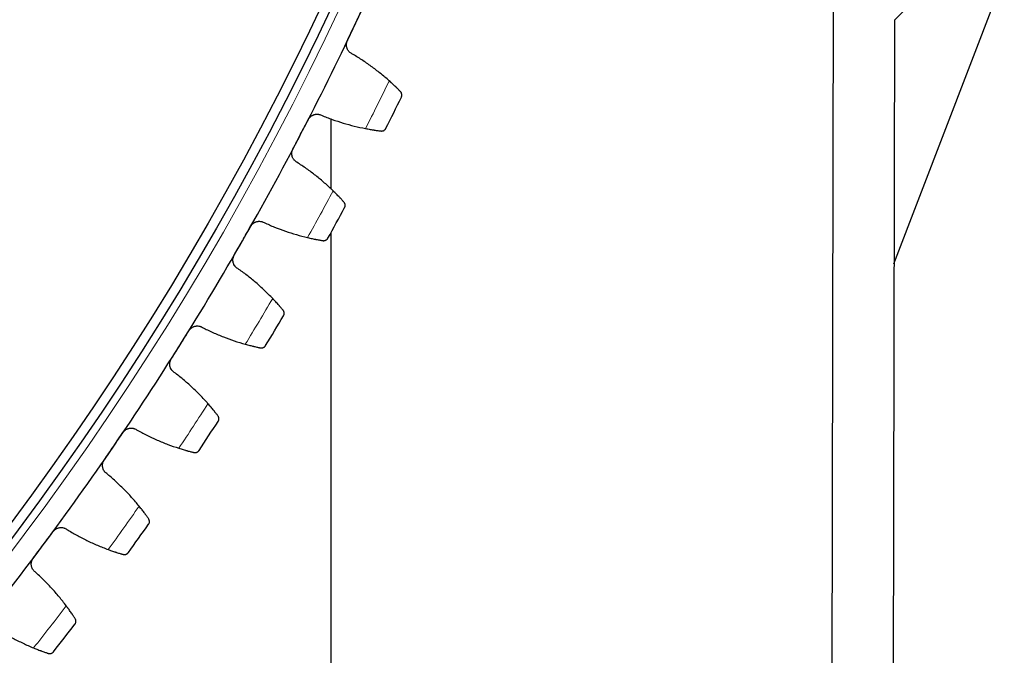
# Model space of a CAD drawing. Header units: inches. Extents: x 0 to 17820, y -10 to 12600.
# Tile 230 of 256: x 8831 to 9033, y 3421 to 3551. Entities that reach past the tile are written whole.
import ezdxf

# ---------------------------------------------------------------- set-up
doc = ezdxf.new("R2010")
doc.units = ezdxf.units.IN
doc.layers.add('1', color=7, linetype='Continuous', true_color=0xffffff)
doc.layers.add('254', color=7, linetype='Continuous', true_color=0xffffff)
doc.styles.add('latin_extended', font='simplex.shx')
doc.dimstyles.get("Standard").update_dxf_attribs({"dimtxt": 0.18, "dimasz": 0.18, "dimexe": 0.18, "dimexo": 0.0625, "dimgap": 0.09, "dimtad": 0, "dimtih": 1, "dimtoh": 1, "dimdec": 4, "dimzin": 0, "dimdsep": 46, "dimtxsty": 'Standard', "dimcen": 0.09, "dimadec": 0, "dimazin": 0, "dimtfac": 1, "dimtdec": 4, "dimtofl": 0, "dimtmove": 0, "dimatfit": 3, "dimfxl": 1, "dimtolj": 1, "dimtzin": 0, "dimarcsym": 0})

# ---------------------------------------------------------------- blocks, each defined once
blk = doc.blocks.new('_U14')
at = {"layer": '254', "color": 3, "linetype": 'Continuous', "lineweight": 13, "transparency": 16777216}
for p, q in [((8368.34, 3814.73), (9623.23, 3814.73)), ((9593.23, 3709.73), (9593.23, 3255.73)), ((9068.34, 3150.73), (9623.23, 3150.73)), ((9593.23, 3150.73), (9593.23, 1695.73))]:
    blk.add_line(p, q, dxfattribs=at)
at = {"layer": '254', "color": 3, "transparency": 16777216}
for points in [[(9610.73, 3709.73), (9575.73, 3709.73), (9593.23, 3814.73)], [(9575.73, 3255.73), (9610.73, 3255.73), (9593.23, 3150.73)]]:
    blk.add_solid(points, dxfattribs=at)
at = {"layer": 'Defpoints', "color": 0, "transparency": 16777216}
for p in [(8338.34, 3814.73), (9038.34, 3150.73), (9593.23, 3150.73)]:
    blk.add_point(p, dxfattribs=at)
at = {"layer": '254', "color": 2, "lineweight": 13, "transparency": 16777216, "insert": (9435.73, 1748.23), "char_height": 105, "attachment_point": 1, "rotation": 90, "style": 'latin_extended'}
blk.add_mtext('\\A1;\\C31;{\\H1.00x;\\Fsimplex.shx;Installed ~\\Fsimplex.shx;}\\C2; 664 ', dxfattribs=at)

msp = doc.modelspace()

# ---------------------------------------------------------------- linework, layer by layer
at = {"layer": '1', "color": 2, "linetype": 'Continuous', "lineweight": 25}
for p, q in [((9010.805, 3551.2), (9033.338, 3573.733)), ((9010.704, 3501.301), (9033.337, 3560.262)), ((8997.861, 3319.733), (8998.337, 3555.703)), ((9010.805, 3551.2), (9010.337, 3319.733)), ((8895.337, 3516.574), (8895.337, 3531.032)), ((8895.337, 3324.733), (8895.337, 3507.734))]:
    msp.add_line(p, q, dxfattribs=at)
at = {"layer": '1', "color": 110, "linetype": 'Continuous', "lineweight": 13}
msp.add_circle((8338.337, 3814.733), 616.6, dxfattribs=at)
at = {"layer": '1', "color": 2, "linetype": 'Continuous', "lineweight": 25}
for radius in [615, 613]:
    msp.add_circle((8338.337, 3814.733), radius, dxfattribs=at)
for radius, start, end in [(621, 334.77707, 337.070064), (621, 332.484076, 334.77707), (636, 333.309648, 333.951499), (621, 330.191083, 332.484076), (636, 331.016654, 331.658505), (621, 327.898089, 330.191083), (636, 328.723661, 329.365511), (621, 325.605096, 327.898089), (636, 326.430667, 327.072518), (621, 323.312102, 325.605096), (636, 324.137673, 324.779524), (621, 321.019108, 323.312102), (636, 321.84468, 322.48653)]:
    msp.add_arc((8338.337, 3814.733), radius, start, end, dxfattribs=at)
at = {"layer": '1', "color": 110, "linetype": 'Continuous', "lineweight": 13}
for start, end in [(333.136213, 334.124934), (330.843219, 331.83194), (328.550225, 329.538947), (326.257232, 327.245953), (323.964238, 324.952959), (321.671244, 322.659966)]:
    msp.add_arc((8338.337, 3814.733), 632.294, start, end, dxfattribs=at)
at = {"layer": '1', "color": 2, "linetype": 'Continuous', "lineweight": 25}
for points in [[(8900.129, 3550.099), (8900.617, 3551.135), (8901.106, 3552.172), (8901.594, 3553.208)], [(8898.665, 3546.99), (8899.153, 3548.026), (8899.641, 3549.062), (8900.129, 3550.099)], [(8907.243, 3538.793), (8906.653, 3539.32), (8905.449, 3540.342), (8903.574, 3541.776), (8901.63, 3543.113), (8900.289, 3543.939), (8899.606, 3544.336)], [(8889.091, 3527.834), (8889.621, 3528.85), (8890.15, 3529.866), (8890.679, 3530.882)], [(8893.361, 3531.739), (8894.09, 3531.436), (8895.56, 3530.868), (8897.801, 3530.131), (8900.078, 3529.507), (8901.619, 3529.168), (8902.396, 3529.017)], [(8887.504, 3524.786), (8888.033, 3525.802), (8888.562, 3526.818), (8889.091, 3527.834)], [(8895.747, 3516.252), (8895.178, 3516.803), (8894.017, 3517.872), (8892.201, 3519.38), (8890.312, 3520.793), (8889.004, 3521.672), (8888.338, 3522.096)], [(8877.172, 3506.028), (8877.741, 3507.022), (8878.311, 3508.016), (8878.88, 3509.01)], [(8881.595, 3509.76), (8882.311, 3509.428), (8883.757, 3508.801), (8885.966, 3507.975), (8888.216, 3507.26), (8889.743, 3506.86), (8890.513, 3506.678)], [(8875.463, 3503.046), (8876.033, 3504.04), (8876.602, 3505.034), (8877.172, 3506.028)], [(8883.358, 3494.19), (8882.812, 3494.762), (8881.694, 3495.877), (8879.94, 3497.456), (8878.11, 3498.944), (8876.838, 3499.875), (8876.189, 3500.325)], [(8868.958, 3488.268), (8869.66, 3487.908), (8871.08, 3487.224), (8873.255, 3486.31), (8875.474, 3485.506), (8876.984, 3485.045), (8877.746, 3484.833)], [(8864.389, 3484.717), (8864.998, 3485.687), (8865.607, 3486.657), (8866.216, 3487.628)], [(8862.563, 3481.805), (8863.172, 3482.776), (8863.78, 3483.746), (8864.389, 3484.717)], [(8870.097, 3472.64), (8869.575, 3473.234), (8868.502, 3474.393), (8866.813, 3476.041), (8865.043, 3477.601), (8863.81, 3478.582), (8863.179, 3479.058)], [(8850.764, 3463.934), (8851.411, 3464.879), (8852.058, 3465.824), (8852.705, 3466.77)], [(8855.471, 3467.3), (8856.159, 3466.912), (8857.55, 3466.172), (8859.686, 3465.171), (8861.872, 3464.279), (8863.362, 3463.758), (8864.115, 3463.515)], [(8848.823, 3461.098), (8849.47, 3462.043), (8850.117, 3462.988), (8850.764, 3463.934)], [(8855.984, 3451.639), (8855.486, 3452.253), (8854.461, 3453.453), (8852.839, 3455.168), (8851.133, 3456.798), (8849.94, 3457.827), (8849.329, 3458.328)], [(8836.318, 3443.713), (8837.003, 3444.631), (8837.687, 3445.55), (8838.372, 3446.469)], [(8841.156, 3446.888), (8841.828, 3446.472), (8843.188, 3445.677), (8845.283, 3444.592), (8847.431, 3443.613), (8848.899, 3443.033), (8849.642, 3442.76)], [(8834.265, 3440.957), (8834.95, 3441.875), (8835.634, 3442.794), (8836.318, 3443.713)], [(8841.043, 3431.218), (8840.569, 3431.852), (8839.593, 3433.093), (8838.041, 3434.871), (8836.401, 3436.568), (8835.25, 3437.644), (8834.66, 3438.168)], [(8826.037, 3427.065), (8826.691, 3426.623), (8828.018, 3425.774), (8830.068, 3424.606), (8832.175, 3423.542), (8833.619, 3422.903), (8834.35, 3422.601)]]:
    msp.add_open_spline(points, degree=3, dxfattribs=at)
for points, knots in [([(8899.606, 3544.336), (8899.49, 3544.392), (8899.38, 3544.458), (8899.227, 3544.572), (8899.178, 3544.613), (8899.107, 3544.678), (8899.083, 3544.7), (8899.037, 3544.745), (8899.015, 3544.769), (8898.907, 3544.888), (8898.83, 3544.991), (8898.73, 3545.156), (8898.699, 3545.213), (8898.657, 3545.301), (8898.643, 3545.331), (8898.618, 3545.391), (8898.606, 3545.422), (8898.55, 3545.574), (8898.518, 3545.7), (8898.493, 3545.861), (8898.489, 3545.894), (8898.482, 3545.959), (8898.479, 3545.993), (8898.473, 3546.092), (8898.473, 3546.157), (8898.481, 3546.354), (8898.5, 3546.484), (8898.539, 3546.646), (8898.548, 3546.678), (8898.567, 3546.742), (8898.577, 3546.773), (8898.611, 3546.868), (8898.636, 3546.929), (8898.665, 3546.99)], [0, 0, 0, 0, 0.125, 0.125, 0.1875, 0.1875, 0.21875, 0.21875, 0.25, 0.25, 0.375, 0.375, 0.4375, 0.4375, 0.46875, 0.46875, 0.5, 0.5, 0.625, 0.625, 0.65625, 0.65625, 0.6875, 0.6875, 0.75, 0.75, 0.875, 0.875, 0.90625, 0.90625, 0.9375, 0.9375, 1, 1, 1, 1]), ([(8909.552, 3536.582), (8909.49, 3536.646), (8909.423, 3536.714), (8909.28, 3536.859), (8909.127, 3537.012), (8908.956, 3537.182), (8908.843, 3537.293), (8908.82, 3537.316), (8908.774, 3537.361), (8908.75, 3537.384), (8908.679, 3537.454), (8908.63, 3537.501), (8908.483, 3537.644), (8908.381, 3537.741), (8908.171, 3537.941), (8908.063, 3538.043), (8907.895, 3538.199), (8907.838, 3538.252), (8907.752, 3538.331), (8907.723, 3538.358), (8907.664, 3538.412), (8907.635, 3538.439), (8907.487, 3538.574), (8907.366, 3538.683), (8907.243, 3538.793)], [0, 0, 0, 0, 0.125, 0.125, 0.25, 0.375, 0.375, 0.40625, 0.40625, 0.4375, 0.4375, 0.5, 0.5, 0.625, 0.625, 0.75, 0.75, 0.8125, 0.8125, 0.84375, 0.84375, 0.875, 0.875, 1, 1, 1, 1]), ([(8909.734, 3535.445), (8909.735, 3535.446), (8909.735, 3535.447), (8909.737, 3535.45), (8909.737, 3535.451), (8909.739, 3535.455), (8909.743, 3535.463), (8909.752, 3535.482), (8909.768, 3535.521), (8909.78, 3535.554), (8909.802, 3535.622), (8909.813, 3535.668), (8909.837, 3535.808), (8909.84, 3535.905), (8909.823, 3536.053), (8909.813, 3536.103), (8909.792, 3536.177), (8909.784, 3536.202), (8909.766, 3536.252), (8909.756, 3536.277), (8909.722, 3536.35), (8909.695, 3536.399), (8909.631, 3536.493), (8909.594, 3536.538), (8909.552, 3536.582)], [0, 0, 0, 0, 0.0039063, 0.0039063, 0.0078125, 0.0078125, 0.015625, 0.03125, 0.0625, 0.125, 0.125, 0.25, 0.25, 0.5, 0.5, 0.625, 0.625, 0.6875, 0.6875, 0.75, 0.75, 0.875, 0.875, 1, 1, 1, 1]), ([(8890.679, 3530.882), (8890.71, 3530.941), (8890.777, 3531.055), (8890.893, 3531.215), (8890.981, 3531.314), (8891.051, 3531.384), (8891.075, 3531.408), (8891.124, 3531.452), (8891.149, 3531.474), (8891.275, 3531.58), (8891.383, 3531.653), (8891.527, 3531.731), (8891.557, 3531.746), (8891.601, 3531.767), (8891.616, 3531.774), (8891.646, 3531.788), (8891.721, 3531.821), (8891.859, 3531.871), (8891.984, 3531.903), (8892.111, 3531.929), (8892.175, 3531.939), (8892.369, 3531.96), (8892.498, 3531.961), (8892.689, 3531.945), (8892.752, 3531.936), (8892.847, 3531.919), (8892.879, 3531.912), (8892.942, 3531.897), (8892.973, 3531.889), (8893.127, 3531.845), (8893.247, 3531.798), (8893.361, 3531.739)], [0, 0, 0, 0, 0.0625, 0.125, 0.1875, 0.1875, 0.21875, 0.21875, 0.25, 0.25, 0.375, 0.375, 0.40625, 0.40625, 0.421875, 0.421875, 0.4375, 0.5, 0.5625, 0.5625, 0.625, 0.625, 0.75, 0.75, 0.8125, 0.8125, 0.84375, 0.84375, 0.875, 0.875, 1, 1, 1, 1]), ([(8902.396, 3529.017), (8902.559, 3528.986), (8902.718, 3528.956), (8903.03, 3528.899), (8903.337, 3528.845), (8903.631, 3528.795), (8903.847, 3528.76), (8903.918, 3528.749), (8904.024, 3528.732), (8904.059, 3528.727), (8904.128, 3528.716), (8904.162, 3528.711), (8904.332, 3528.685), (8904.592, 3528.646), (8904.83, 3528.613), (8905.058, 3528.582), (8905.166, 3528.567), (8905.294, 3528.551), (8905.319, 3528.548), (8905.368, 3528.541), (8905.441, 3528.532), (8905.51, 3528.524), (8905.554, 3528.518)], [0, 0, 0, 0, 0.125, 0.125, 0.25, 0.375, 0.375, 0.4375, 0.4375, 0.46875, 0.46875, 0.5, 0.5, 0.625, 0.75, 0.75, 0.875, 0.875, 0.90625, 0.90625, 0.9375, 1, 1, 1, 1]), ([(8905.554, 3528.518), (8905.614, 3528.511), (8905.673, 3528.509), (8905.786, 3528.515), (8905.84, 3528.523), (8905.944, 3528.546), (8905.994, 3528.561), (8906.09, 3528.599), (8906.136, 3528.621), (8906.223, 3528.672), (8906.263, 3528.7), (8906.339, 3528.761), (8906.375, 3528.793), (8906.44, 3528.863), (8906.47, 3528.9), (8906.511, 3528.959), (8906.53, 3528.989), (8906.55, 3529.025), (8906.56, 3529.043), (8906.564, 3529.051), (8906.567, 3529.056), (8906.568, 3529.059), (8906.57, 3529.061)], [0, 0, 0, 0, 0.125, 0.125, 0.25, 0.25, 0.375, 0.375, 0.5, 0.5, 0.625, 0.625, 0.75, 0.75, 0.875, 0.875, 0.9375, 0.96875, 0.984375, 0.9921875, 0.9921875, 1, 1, 1, 1]), ([(8888.338, 3522.096), (8888.224, 3522.157), (8888.118, 3522.227), (8887.969, 3522.348), (8887.921, 3522.39), (8887.853, 3522.458), (8887.83, 3522.481), (8887.786, 3522.528), (8887.765, 3522.553), (8887.661, 3522.676), (8887.589, 3522.782), (8887.496, 3522.951), (8887.467, 3523.009), (8887.428, 3523.099), (8887.416, 3523.129), (8887.393, 3523.19), (8887.383, 3523.221), (8887.333, 3523.376), (8887.306, 3523.503), (8887.287, 3523.665), (8887.284, 3523.698), (8887.28, 3523.764), (8887.278, 3523.797), (8887.277, 3523.896), (8887.279, 3523.962), (8887.295, 3524.158), (8887.319, 3524.287), (8887.365, 3524.447), (8887.375, 3524.479), (8887.396, 3524.542), (8887.408, 3524.573), (8887.445, 3524.666), (8887.473, 3524.726), (8887.504, 3524.786)], [0, 0, 0, 0, 0.125, 0.125, 0.1875, 0.1875, 0.21875, 0.21875, 0.25, 0.25, 0.375, 0.375, 0.4375, 0.4375, 0.46875, 0.46875, 0.5, 0.5, 0.625, 0.625, 0.65625, 0.65625, 0.6875, 0.6875, 0.75, 0.75, 0.875, 0.875, 0.90625, 0.90625, 0.9375, 0.9375, 1, 1, 1, 1]), ([(8897.966, 3513.951), (8897.906, 3514.017), (8897.842, 3514.088), (8897.705, 3514.238), (8897.559, 3514.398), (8897.394, 3514.574), (8897.286, 3514.69), (8897.264, 3514.713), (8897.219, 3514.761), (8897.197, 3514.784), (8897.128, 3514.857), (8897.082, 3514.906), (8896.94, 3515.054), (8896.842, 3515.156), (8896.64, 3515.364), (8896.536, 3515.47), (8896.375, 3515.633), (8896.32, 3515.687), (8896.237, 3515.77), (8896.209, 3515.798), (8896.153, 3515.854), (8896.124, 3515.882), (8895.982, 3516.023), (8895.866, 3516.137), (8895.747, 3516.252)], [0, 0, 0, 0, 0.125, 0.125, 0.25, 0.375, 0.375, 0.40625, 0.40625, 0.4375, 0.4375, 0.5, 0.5, 0.625, 0.625, 0.75, 0.75, 0.8125, 0.8125, 0.84375, 0.84375, 0.875, 0.875, 1, 1, 1, 1]), ([(8898.102, 3512.807), (8898.103, 3512.808), (8898.104, 3512.81), (8898.105, 3512.812), (8898.106, 3512.814), (8898.108, 3512.817), (8898.112, 3512.825), (8898.122, 3512.844), (8898.139, 3512.881), (8898.153, 3512.914), (8898.177, 3512.981), (8898.19, 3513.027), (8898.22, 3513.166), (8898.227, 3513.263), (8898.215, 3513.411), (8898.207, 3513.461), (8898.19, 3513.537), (8898.183, 3513.562), (8898.167, 3513.612), (8898.157, 3513.637), (8898.126, 3513.712), (8898.101, 3513.762), (8898.041, 3513.858), (8898.006, 3513.905), (8897.966, 3513.951)], [0, 0, 0, 0, 0.0039063, 0.0039063, 0.0078125, 0.0078125, 0.015625, 0.03125, 0.0625, 0.125, 0.125, 0.25, 0.25, 0.5, 0.5, 0.625, 0.625, 0.6875, 0.6875, 0.75, 0.75, 0.875, 0.875, 1, 1, 1, 1]), ([(8878.88, 3509.01), (8878.913, 3509.068), (8878.985, 3509.18), (8879.108, 3509.334), (8879.199, 3509.429), (8879.272, 3509.497), (8879.297, 3509.52), (8879.347, 3509.563), (8879.373, 3509.583), (8879.504, 3509.683), (8879.615, 3509.752), (8879.762, 3509.825), (8879.791, 3509.838), (8879.837, 3509.858), (8879.852, 3509.864), (8879.883, 3509.877), (8879.959, 3509.906), (8880.098, 3509.951), (8880.225, 3509.978), (8880.352, 3509.999), (8880.417, 3510.007), (8880.612, 3510.02), (8880.74, 3510.016), (8880.931, 3509.992), (8880.994, 3509.981), (8881.088, 3509.959), (8881.119, 3509.952), (8881.181, 3509.934), (8881.212, 3509.925), (8881.365, 3509.875), (8881.482, 3509.823), (8881.595, 3509.76)], [0, 0, 0, 0, 0.0625, 0.125, 0.1875, 0.1875, 0.21875, 0.21875, 0.25, 0.25, 0.375, 0.375, 0.40625, 0.40625, 0.421875, 0.421875, 0.4375, 0.5, 0.5625, 0.5625, 0.625, 0.625, 0.75, 0.75, 0.8125, 0.8125, 0.84375, 0.84375, 0.875, 0.875, 1, 1, 1, 1]), ([(8890.513, 3506.678), (8890.674, 3506.64), (8890.832, 3506.604), (8891.142, 3506.535), (8891.446, 3506.468), (8891.738, 3506.407), (8891.952, 3506.363), (8892.023, 3506.349), (8892.128, 3506.328), (8892.163, 3506.321), (8892.231, 3506.308), (8892.265, 3506.301), (8892.434, 3506.269), (8892.692, 3506.22), (8892.929, 3506.177), (8893.155, 3506.137), (8893.263, 3506.118), (8893.39, 3506.096), (8893.415, 3506.092), (8893.464, 3506.084), (8893.536, 3506.072), (8893.605, 3506.06), (8893.649, 3506.053)], [0, 0, 0, 0, 0.125, 0.125, 0.25, 0.375, 0.375, 0.4375, 0.4375, 0.46875, 0.46875, 0.5, 0.5, 0.625, 0.75, 0.75, 0.875, 0.875, 0.90625, 0.90625, 0.9375, 1, 1, 1, 1]), ([(8893.649, 3506.053), (8893.709, 3506.043), (8893.767, 3506.039), (8893.88, 3506.041), (8893.934, 3506.046), (8894.04, 3506.065), (8894.09, 3506.079), (8894.188, 3506.112), (8894.234, 3506.133), (8894.323, 3506.18), (8894.365, 3506.206), (8894.443, 3506.264), (8894.48, 3506.295), (8894.548, 3506.363), (8894.579, 3506.399), (8894.622, 3506.455), (8894.642, 3506.484), (8894.664, 3506.519), (8894.675, 3506.537), (8894.679, 3506.545), (8894.682, 3506.55), (8894.684, 3506.553), (8894.685, 3506.555)], [0, 0, 0, 0, 0.125, 0.125, 0.25, 0.25, 0.375, 0.375, 0.5, 0.5, 0.625, 0.625, 0.75, 0.75, 0.875, 0.875, 0.9375, 0.96875, 0.984375, 0.9921875, 0.9921875, 1, 1, 1, 1]), ([(8876.189, 3500.325), (8876.078, 3500.39), (8875.974, 3500.465), (8875.831, 3500.591), (8875.785, 3500.636), (8875.719, 3500.706), (8875.697, 3500.73), (8875.656, 3500.779), (8875.635, 3500.804), (8875.537, 3500.932), (8875.468, 3501.04), (8875.382, 3501.213), (8875.356, 3501.272), (8875.321, 3501.363), (8875.309, 3501.394), (8875.289, 3501.456), (8875.28, 3501.487), (8875.236, 3501.644), (8875.214, 3501.772), (8875.202, 3501.935), (8875.2, 3501.968), (8875.198, 3502.034), (8875.198, 3502.067), (8875.201, 3502.166), (8875.206, 3502.231), (8875.23, 3502.427), (8875.258, 3502.555), (8875.311, 3502.713), (8875.322, 3502.744), (8875.346, 3502.807), (8875.359, 3502.837), (8875.4, 3502.928), (8875.43, 3502.988), (8875.463, 3503.046)], [0, 0, 0, 0, 0.125, 0.125, 0.1875, 0.1875, 0.21875, 0.21875, 0.25, 0.25, 0.375, 0.375, 0.4375, 0.4375, 0.46875, 0.46875, 0.5, 0.5, 0.625, 0.625, 0.65625, 0.65625, 0.6875, 0.6875, 0.75, 0.75, 0.875, 0.875, 0.90625, 0.90625, 0.9375, 0.9375, 1, 1, 1, 1]), ([(8885.483, 3491.801), (8885.427, 3491.869), (8885.365, 3491.943), (8885.234, 3492.099), (8885.095, 3492.264), (8884.938, 3492.447), (8884.834, 3492.567), (8884.813, 3492.591), (8884.77, 3492.64), (8884.749, 3492.665), (8884.683, 3492.74), (8884.639, 3492.791), (8884.503, 3492.945), (8884.409, 3493.05), (8884.216, 3493.266), (8884.116, 3493.376), (8883.961, 3493.545), (8883.909, 3493.602), (8883.829, 3493.689), (8883.802, 3493.717), (8883.748, 3493.776), (8883.721, 3493.805), (8883.584, 3493.951), (8883.472, 3494.07), (8883.358, 3494.19)], [0, 0, 0, 0, 0.125, 0.125, 0.25, 0.375, 0.375, 0.40625, 0.40625, 0.4375, 0.4375, 0.5, 0.5, 0.625, 0.625, 0.75, 0.75, 0.8125, 0.8125, 0.84375, 0.84375, 0.875, 0.875, 1, 1, 1, 1]), ([(8885.574, 3490.653), (8885.575, 3490.654), (8885.576, 3490.655), (8885.577, 3490.658), (8885.578, 3490.659), (8885.58, 3490.663), (8885.585, 3490.671), (8885.595, 3490.689), (8885.614, 3490.726), (8885.629, 3490.758), (8885.656, 3490.824), (8885.671, 3490.869), (8885.706, 3491.007), (8885.717, 3491.103), (8885.711, 3491.252), (8885.705, 3491.302), (8885.691, 3491.378), (8885.685, 3491.404), (8885.671, 3491.455), (8885.662, 3491.48), (8885.635, 3491.557), (8885.611, 3491.607), (8885.555, 3491.706), (8885.522, 3491.754), (8885.483, 3491.801)], [0, 0, 0, 0, 0.0039063, 0.0039063, 0.0078125, 0.0078125, 0.015625, 0.03125, 0.0625, 0.125, 0.125, 0.25, 0.25, 0.5, 0.5, 0.625, 0.625, 0.6875, 0.6875, 0.75, 0.75, 0.875, 0.875, 1, 1, 1, 1]), ([(8866.216, 3487.628), (8866.251, 3487.684), (8866.327, 3487.793), (8866.456, 3487.943), (8866.551, 3488.034), (8866.626, 3488.099), (8866.652, 3488.12), (8866.704, 3488.161), (8866.731, 3488.181), (8866.865, 3488.276), (8866.979, 3488.34), (8867.129, 3488.407), (8867.159, 3488.419), (8867.205, 3488.437), (8867.221, 3488.443), (8867.252, 3488.454), (8867.329, 3488.48), (8867.47, 3488.519), (8867.598, 3488.542), (8867.726, 3488.558), (8867.791, 3488.563), (8867.986, 3488.568), (8868.114, 3488.559), (8868.304, 3488.527), (8868.366, 3488.513), (8868.459, 3488.488), (8868.49, 3488.479), (8868.552, 3488.459), (8868.582, 3488.449), (8868.733, 3488.392), (8868.848, 3488.336), (8868.958, 3488.268)], [0, 0, 0, 0, 0.0625, 0.125, 0.1875, 0.1875, 0.21875, 0.21875, 0.25, 0.25, 0.375, 0.375, 0.40625, 0.40625, 0.421875, 0.421875, 0.4375, 0.5, 0.5625, 0.5625, 0.625, 0.625, 0.75, 0.75, 0.8125, 0.8125, 0.84375, 0.84375, 0.875, 0.875, 1, 1, 1, 1]), ([(8877.746, 3484.833), (8877.905, 3484.788), (8878.062, 3484.746), (8878.369, 3484.664), (8878.67, 3484.585), (8878.959, 3484.513), (8879.171, 3484.46), (8879.242, 3484.443), (8879.346, 3484.418), (8879.38, 3484.41), (8879.448, 3484.394), (8879.482, 3484.386), (8879.649, 3484.346), (8879.905, 3484.287), (8880.14, 3484.235), (8880.364, 3484.186), (8880.471, 3484.163), (8880.597, 3484.136), (8880.622, 3484.131), (8880.67, 3484.121), (8880.742, 3484.106), (8880.81, 3484.091), (8880.854, 3484.083)], [0, 0, 0, 0, 0.125, 0.125, 0.25, 0.375, 0.375, 0.4375, 0.4375, 0.46875, 0.46875, 0.5, 0.5, 0.625, 0.75, 0.75, 0.875, 0.875, 0.90625, 0.90625, 0.9375, 1, 1, 1, 1]), ([(8880.854, 3484.083), (8880.913, 3484.07), (8880.971, 3484.064), (8881.084, 3484.061), (8881.139, 3484.064), (8881.245, 3484.079), (8881.296, 3484.09), (8881.395, 3484.12), (8881.442, 3484.139), (8881.533, 3484.182), (8881.575, 3484.207), (8881.656, 3484.261), (8881.694, 3484.291), (8881.765, 3484.356), (8881.797, 3484.39), (8881.842, 3484.445), (8881.864, 3484.474), (8881.887, 3484.508), (8881.899, 3484.525), (8881.903, 3484.533), (8881.907, 3484.538), (8881.908, 3484.54), (8881.91, 3484.543)], [0, 0, 0, 0, 0.125, 0.125, 0.25, 0.25, 0.375, 0.375, 0.5, 0.5, 0.625, 0.625, 0.75, 0.75, 0.875, 0.875, 0.9375, 0.96875, 0.984375, 0.9921875, 0.9921875, 1, 1, 1, 1]), ([(8863.179, 3479.058), (8863.071, 3479.127), (8862.97, 3479.206), (8862.832, 3479.338), (8862.788, 3479.384), (8862.725, 3479.457), (8862.704, 3479.482), (8862.664, 3479.532), (8862.645, 3479.558), (8862.551, 3479.69), (8862.488, 3479.801), (8862.408, 3479.977), (8862.384, 3480.037), (8862.353, 3480.13), (8862.343, 3480.161), (8862.325, 3480.224), (8862.317, 3480.255), (8862.28, 3480.414), (8862.263, 3480.542), (8862.257, 3480.706), (8862.257, 3480.738), (8862.258, 3480.804), (8862.259, 3480.837), (8862.265, 3480.936), (8862.273, 3481.002), (8862.305, 3481.196), (8862.338, 3481.323), (8862.397, 3481.479), (8862.41, 3481.51), (8862.436, 3481.571), (8862.45, 3481.601), (8862.495, 3481.69), (8862.527, 3481.749), (8862.563, 3481.805)], [0, 0, 0, 0, 0.125, 0.125, 0.1875, 0.1875, 0.21875, 0.21875, 0.25, 0.25, 0.375, 0.375, 0.4375, 0.4375, 0.46875, 0.46875, 0.5, 0.5, 0.625, 0.625, 0.65625, 0.65625, 0.6875, 0.6875, 0.75, 0.75, 0.875, 0.875, 0.90625, 0.90625, 0.9375, 0.9375, 1, 1, 1, 1]), ([(8872.125, 3470.169), (8872.071, 3470.239), (8872.013, 3470.315), (8871.888, 3470.476), (8871.755, 3470.647), (8871.605, 3470.836), (8871.507, 3470.96), (8871.486, 3470.985), (8871.446, 3471.035), (8871.425, 3471.061), (8871.363, 3471.139), (8871.32, 3471.191), (8871.191, 3471.351), (8871.101, 3471.46), (8870.917, 3471.683), (8870.821, 3471.797), (8870.674, 3471.972), (8870.624, 3472.031), (8870.547, 3472.121), (8870.522, 3472.151), (8870.47, 3472.211), (8870.444, 3472.241), (8870.313, 3472.393), (8870.206, 3472.516), (8870.097, 3472.64)], [0, 0, 0, 0, 0.125, 0.125, 0.25, 0.375, 0.375, 0.40625, 0.40625, 0.4375, 0.4375, 0.5, 0.5, 0.625, 0.625, 0.75, 0.75, 0.8125, 0.8125, 0.84375, 0.84375, 0.875, 0.875, 1, 1, 1, 1]), ([(8872.17, 3469.018), (8872.171, 3469.019), (8872.171, 3469.02), (8872.173, 3469.023), (8872.174, 3469.024), (8872.176, 3469.028), (8872.181, 3469.035), (8872.192, 3469.053), (8872.212, 3469.089), (8872.229, 3469.121), (8872.258, 3469.185), (8872.275, 3469.229), (8872.316, 3469.366), (8872.331, 3469.462), (8872.331, 3469.611), (8872.327, 3469.661), (8872.315, 3469.738), (8872.31, 3469.763), (8872.298, 3469.815), (8872.291, 3469.841), (8872.266, 3469.918), (8872.245, 3469.969), (8872.193, 3470.07), (8872.162, 3470.12), (8872.125, 3470.169)], [0, 0, 0, 0, 0.0039062, 0.0039062, 0.0078125, 0.0078125, 0.015625, 0.03125, 0.0625, 0.125, 0.125, 0.25, 0.25, 0.5, 0.5, 0.625, 0.625, 0.6875, 0.6875, 0.75, 0.75, 0.875, 0.875, 1, 1, 1, 1]), ([(8852.705, 3466.77), (8852.743, 3466.825), (8852.824, 3466.93), (8852.958, 3467.075), (8853.057, 3467.162), (8853.135, 3467.224), (8853.161, 3467.244), (8853.215, 3467.283), (8853.243, 3467.302), (8853.381, 3467.391), (8853.497, 3467.451), (8853.649, 3467.511), (8853.68, 3467.522), (8853.727, 3467.538), (8853.743, 3467.544), (8853.774, 3467.553), (8853.853, 3467.577), (8853.995, 3467.61), (8854.123, 3467.627), (8854.252, 3467.638), (8854.317, 3467.64), (8854.512, 3467.638), (8854.64, 3467.624), (8854.828, 3467.584), (8854.89, 3467.568), (8854.982, 3467.54), (8855.013, 3467.529), (8855.073, 3467.507), (8855.103, 3467.495), (8855.251, 3467.433), (8855.364, 3467.372), (8855.471, 3467.3)], [0, 0, 0, 0, 0.0625, 0.125, 0.1875, 0.1875, 0.21875, 0.21875, 0.25, 0.25, 0.375, 0.375, 0.40625, 0.40625, 0.421875, 0.421875, 0.4375, 0.5, 0.5625, 0.5625, 0.625, 0.625, 0.75, 0.75, 0.8125, 0.8125, 0.84375, 0.84375, 0.875, 0.875, 1, 1, 1, 1]), ([(8864.115, 3463.515), (8864.272, 3463.465), (8864.427, 3463.416), (8864.73, 3463.322), (8865.028, 3463.231), (8865.314, 3463.147), (8865.524, 3463.086), (8865.594, 3463.067), (8865.697, 3463.037), (8865.731, 3463.028), (8865.798, 3463.009), (8865.831, 3462.999), (8865.996, 3462.953), (8866.25, 3462.884), (8866.483, 3462.822), (8866.705, 3462.764), (8866.811, 3462.737), (8866.936, 3462.705), (8866.96, 3462.699), (8867.009, 3462.687), (8867.08, 3462.669), (8867.147, 3462.652), (8867.19, 3462.641)], [0, 0, 0, 0, 0.125, 0.125, 0.25, 0.375, 0.375, 0.4375, 0.4375, 0.46875, 0.46875, 0.5, 0.5, 0.625, 0.75, 0.75, 0.875, 0.875, 0.90625, 0.90625, 0.9375, 1, 1, 1, 1]), ([(8867.19, 3462.641), (8867.249, 3462.627), (8867.307, 3462.618), (8867.42, 3462.611), (8867.474, 3462.612), (8867.581, 3462.622), (8867.633, 3462.631), (8867.732, 3462.657), (8867.78, 3462.674), (8867.872, 3462.714), (8867.916, 3462.737), (8867.999, 3462.788), (8868.038, 3462.816), (8868.111, 3462.878), (8868.145, 3462.911), (8868.193, 3462.964), (8868.215, 3462.992), (8868.24, 3463.025), (8868.252, 3463.042), (8868.257, 3463.049), (8868.26, 3463.054), (8868.262, 3463.057), (8868.264, 3463.059)], [0, 0, 0, 0, 0.125, 0.125, 0.25, 0.25, 0.375, 0.375, 0.5, 0.5, 0.625, 0.625, 0.75, 0.75, 0.875, 0.875, 0.9375, 0.96875, 0.984375, 0.9921875, 0.9921875, 1, 1, 1, 1]), ([(8849.329, 3458.328), (8849.223, 3458.401), (8849.126, 3458.484), (8848.993, 3458.622), (8848.951, 3458.669), (8848.89, 3458.745), (8848.871, 3458.77), (8848.833, 3458.823), (8848.815, 3458.85), (8848.727, 3458.985), (8848.667, 3459.098), (8848.595, 3459.277), (8848.574, 3459.338), (8848.546, 3459.432), (8848.537, 3459.464), (8848.522, 3459.527), (8848.515, 3459.559), (8848.484, 3459.719), (8848.472, 3459.848), (8848.473, 3460.011), (8848.474, 3460.044), (8848.478, 3460.11), (8848.48, 3460.143), (8848.491, 3460.242), (8848.501, 3460.307), (8848.54, 3460.499), (8848.579, 3460.625), (8848.644, 3460.778), (8848.658, 3460.809), (8848.687, 3460.869), (8848.702, 3460.898), (8848.75, 3460.986), (8848.785, 3461.043), (8848.823, 3461.098)], [0, 0, 0, 0, 0.125, 0.125, 0.1875, 0.1875, 0.21875, 0.21875, 0.25, 0.25, 0.375, 0.375, 0.4375, 0.4375, 0.46875, 0.46875, 0.5, 0.5, 0.625, 0.625, 0.65625, 0.65625, 0.6875, 0.6875, 0.75, 0.75, 0.875, 0.875, 0.90625, 0.90625, 0.9375, 0.9375, 1, 1, 1, 1]), ([(8857.912, 3449.088), (8857.861, 3449.16), (8857.805, 3449.239), (8857.687, 3449.404), (8857.561, 3449.58), (8857.419, 3449.775), (8857.325, 3449.903), (8857.306, 3449.929), (8857.268, 3449.981), (8857.248, 3450.008), (8857.189, 3450.088), (8857.149, 3450.142), (8857.026, 3450.306), (8856.941, 3450.419), (8856.765, 3450.649), (8856.674, 3450.767), (8856.534, 3450.948), (8856.486, 3451.009), (8856.413, 3451.102), (8856.389, 3451.132), (8856.34, 3451.195), (8856.315, 3451.226), (8856.19, 3451.383), (8856.089, 3451.51), (8855.984, 3451.639)], [0, 0, 0, 0, 0.125, 0.125, 0.25, 0.375, 0.375, 0.40625, 0.40625, 0.4375, 0.4375, 0.5, 0.5, 0.625, 0.625, 0.75, 0.75, 0.8125, 0.8125, 0.84375, 0.84375, 0.875, 0.875, 1, 1, 1, 1]), ([(8857.911, 3447.936), (8857.911, 3447.937), (8857.912, 3447.938), (8857.914, 3447.941), (8857.915, 3447.942), (8857.917, 3447.946), (8857.922, 3447.953), (8857.934, 3447.97), (8857.956, 3448.005), (8857.973, 3448.036), (8858.006, 3448.1), (8858.024, 3448.143), (8858.07, 3448.278), (8858.089, 3448.374), (8858.095, 3448.522), (8858.093, 3448.573), (8858.084, 3448.65), (8858.081, 3448.676), (8858.071, 3448.728), (8858.064, 3448.754), (8858.043, 3448.832), (8858.024, 3448.884), (8857.976, 3448.987), (8857.947, 3449.038), (8857.912, 3449.088)], [0, 0, 0, 0, 0.0039062, 0.0039062, 0.0078125, 0.0078125, 0.015625, 0.03125, 0.0625, 0.125, 0.125, 0.25, 0.25, 0.5, 0.5, 0.625, 0.625, 0.6875, 0.6875, 0.75, 0.75, 0.875, 0.875, 1, 1, 1, 1]), ([(8838.372, 3446.469), (8838.412, 3446.522), (8838.496, 3446.624), (8838.636, 3446.763), (8838.739, 3446.847), (8838.819, 3446.906), (8838.846, 3446.925), (8838.902, 3446.961), (8838.93, 3446.979), (8839.071, 3447.062), (8839.19, 3447.118), (8839.345, 3447.172), (8839.376, 3447.182), (8839.423, 3447.196), (8839.439, 3447.2), (8839.471, 3447.209), (8839.55, 3447.229), (8839.694, 3447.257), (8839.823, 3447.269), (8839.952, 3447.275), (8840.017, 3447.274), (8840.212, 3447.264), (8840.339, 3447.244), (8840.525, 3447.198), (8840.586, 3447.179), (8840.677, 3447.147), (8840.707, 3447.135), (8840.767, 3447.111), (8840.797, 3447.098), (8840.942, 3447.029), (8841.052, 3446.964), (8841.156, 3446.888)], [0, 0, 0, 0, 0.0625, 0.125, 0.1875, 0.1875, 0.21875, 0.21875, 0.25, 0.25, 0.375, 0.375, 0.40625, 0.40625, 0.421875, 0.421875, 0.4375, 0.5, 0.5625, 0.5625, 0.625, 0.625, 0.75, 0.75, 0.8125, 0.8125, 0.84375, 0.84375, 0.875, 0.875, 1, 1, 1, 1]), ([(8849.642, 3442.76), (8849.797, 3442.703), (8849.95, 3442.648), (8850.249, 3442.542), (8850.543, 3442.44), (8850.825, 3442.344), (8851.033, 3442.275), (8851.102, 3442.253), (8851.203, 3442.219), (8851.237, 3442.209), (8851.303, 3442.187), (8851.336, 3442.176), (8851.499, 3442.124), (8851.75, 3442.044), (8851.98, 3441.973), (8852.2, 3441.906), (8852.304, 3441.875), (8852.428, 3441.838), (8852.452, 3441.831), (8852.5, 3441.817), (8852.57, 3441.796), (8852.637, 3441.777), (8852.68, 3441.764)], [0, 0, 0, 0, 0.125, 0.125, 0.25, 0.375, 0.375, 0.4375, 0.4375, 0.46875, 0.46875, 0.5, 0.5, 0.625, 0.75, 0.75, 0.875, 0.875, 0.90625, 0.90625, 0.9375, 1, 1, 1, 1]), ([(8852.68, 3441.764), (8852.738, 3441.747), (8852.796, 3441.736), (8852.908, 3441.724), (8852.963, 3441.723), (8853.069, 3441.729), (8853.121, 3441.736), (8853.222, 3441.758), (8853.271, 3441.773), (8853.364, 3441.809), (8853.409, 3441.83), (8853.494, 3441.878), (8853.534, 3441.905), (8853.609, 3441.964), (8853.645, 3441.996), (8853.694, 3442.047), (8853.718, 3442.073), (8853.744, 3442.105), (8853.757, 3442.122), (8853.762, 3442.129), (8853.766, 3442.134), (8853.767, 3442.136), (8853.769, 3442.139)], [0, 0, 0, 0, 0.125, 0.125, 0.25, 0.25, 0.375, 0.375, 0.5, 0.5, 0.625, 0.625, 0.75, 0.75, 0.875, 0.875, 0.9375, 0.96875, 0.984375, 0.9921875, 0.9921875, 1, 1, 1, 1]), ([(8834.66, 3438.168), (8834.557, 3438.246), (8834.464, 3438.333), (8834.336, 3438.476), (8834.296, 3438.525), (8834.239, 3438.603), (8834.22, 3438.629), (8834.184, 3438.683), (8834.167, 3438.71), (8834.085, 3438.849), (8834.03, 3438.965), (8833.965, 3439.147), (8833.946, 3439.209), (8833.922, 3439.303), (8833.915, 3439.335), (8833.902, 3439.399), (8833.896, 3439.431), (8833.872, 3439.592), (8833.865, 3439.722), (8833.872, 3439.885), (8833.875, 3439.918), (8833.881, 3439.983), (8833.885, 3440.016), (8833.899, 3440.114), (8833.912, 3440.179), (8833.959, 3440.37), (8834.003, 3440.494), (8834.074, 3440.644), (8834.089, 3440.674), (8834.12, 3440.733), (8834.137, 3440.762), (8834.188, 3440.848), (8834.225, 3440.903), (8834.265, 3440.957)], [0, 0, 0, 0, 0.125, 0.125, 0.1875, 0.1875, 0.21875, 0.21875, 0.25, 0.25, 0.375, 0.375, 0.4375, 0.4375, 0.46875, 0.46875, 0.5, 0.5, 0.625, 0.625, 0.65625, 0.65625, 0.6875, 0.6875, 0.75, 0.75, 0.875, 0.875, 0.90625, 0.90625, 0.9375, 0.9375, 1, 1, 1, 1]), ([(8842.866, 3428.593), (8842.818, 3428.667), (8842.766, 3428.747), (8842.655, 3428.918), (8842.536, 3429.099), (8842.402, 3429.299), (8842.313, 3429.431), (8842.295, 3429.457), (8842.259, 3429.511), (8842.24, 3429.538), (8842.184, 3429.621), (8842.146, 3429.676), (8842.03, 3429.846), (8841.949, 3429.961), (8841.783, 3430.199), (8841.697, 3430.32), (8841.564, 3430.507), (8841.519, 3430.569), (8841.45, 3430.665), (8841.427, 3430.697), (8841.38, 3430.761), (8841.357, 3430.793), (8841.238, 3430.955), (8841.142, 3431.086), (8841.043, 3431.218)], [0, 0, 0, 0, 0.125, 0.125, 0.25, 0.375, 0.375, 0.40625, 0.40625, 0.4375, 0.4375, 0.5, 0.5, 0.625, 0.625, 0.75, 0.75, 0.8125, 0.8125, 0.84375, 0.84375, 0.875, 0.875, 1, 1, 1, 1]), ([(8842.819, 3427.442), (8842.82, 3427.443), (8842.821, 3427.444), (8842.823, 3427.446), (8842.824, 3427.448), (8842.826, 3427.451), (8842.832, 3427.458), (8842.844, 3427.475), (8842.867, 3427.509), (8842.886, 3427.54), (8842.921, 3427.602), (8842.941, 3427.644), (8842.993, 3427.778), (8843.015, 3427.872), (8843.027, 3428.02), (8843.027, 3428.071), (8843.021, 3428.148), (8843.019, 3428.174), (8843.011, 3428.226), (8843.006, 3428.253), (8842.987, 3428.332), (8842.97, 3428.385), (8842.926, 3428.489), (8842.899, 3428.541), (8842.866, 3428.593)], [0, 0, 0, 0, 0.0039062, 0.0039062, 0.0078125, 0.0078125, 0.015625, 0.03125, 0.0625, 0.125, 0.125, 0.25, 0.25, 0.5, 0.5, 0.625, 0.625, 0.6875, 0.6875, 0.75, 0.75, 0.875, 0.875, 1, 1, 1, 1]), ([(8834.35, 3422.601), (8834.503, 3422.538), (8834.653, 3422.477), (8834.948, 3422.359), (8835.237, 3422.245), (8835.516, 3422.138), (8835.721, 3422.061), (8835.788, 3422.036), (8835.888, 3421.998), (8835.922, 3421.986), (8835.987, 3421.962), (8836.02, 3421.95), (8836.181, 3421.891), (8836.428, 3421.801), (8836.655, 3421.721), (8836.872, 3421.645), (8836.975, 3421.61), (8837.097, 3421.568), (8837.121, 3421.56), (8837.168, 3421.544), (8837.238, 3421.52), (8837.303, 3421.498), (8837.346, 3421.484)], [0, 0, 0, 0, 0.125, 0.125, 0.25, 0.375, 0.375, 0.4375, 0.4375, 0.46875, 0.46875, 0.5, 0.5, 0.625, 0.75, 0.75, 0.875, 0.875, 0.90625, 0.90625, 0.9375, 1, 1, 1, 1]), ([(8837.346, 3421.484), (8837.403, 3421.465), (8837.46, 3421.452), (8837.572, 3421.435), (8837.627, 3421.432), (8837.733, 3421.434), (8837.786, 3421.439), (8837.887, 3421.457), (8837.936, 3421.469), (8838.031, 3421.502), (8838.077, 3421.521), (8838.163, 3421.566), (8838.205, 3421.591), (8838.282, 3421.646), (8838.319, 3421.677), (8838.371, 3421.726), (8838.395, 3421.751), (8838.423, 3421.783), (8838.436, 3421.799), (8838.442, 3421.806), (8838.445, 3421.81), (8838.447, 3421.812), (8838.449, 3421.815)], [0, 0, 0, 0, 0.125, 0.125, 0.25, 0.25, 0.375, 0.375, 0.5, 0.5, 0.625, 0.625, 0.75, 0.75, 0.875, 0.875, 0.9375, 0.96875, 0.984375, 0.9921875, 0.9921875, 1, 1, 1, 1])]:
    msp.add_open_spline(points, degree=3, knots=knots, dxfattribs=at)

# ---------------------------------------------------------------- dimensions: what is measured, and where the dimension line sits
at = {"layer": '254', "color": 2, "linetype": 'Continuous', "lineweight": 13}
dim = msp.add_linear_dim(base=(9593.232, 3150.733), p1=(8338.337, 3814.733), p2=(9038.337, 3150.733), angle=90, text='\\C31;{\\H1.00x;\\Fsimplex.shx;Installed ~\\Fsimplex.shx;}\\C2; <> ', dimstyle='Standard', override={"dimscale": 30, "dimtxt": 3.5, "dimasz": 3.5, "dimexe": 1, "dimexo": 1, "dimgap": 1.75, "dimtad": 1, "dimtih": 0, "dimtoh": 0, "dimdec": 0, "dimlfac": 1, "dimzin": 8, "dimdsep": 46, "dimlunit": 2, "dimtxsty": 'latin_extended', "dimsah": 1, "dimse1": 0, "dimse2": 0, "dimsd1": 0, "dimsd2": 0, "dimclrd": 3, "dimclre": 3, "dimclrt": 2, "dimtol": 0, "dimtm": -0.1, "dimtfac": 0.714286, "dimtdec": 3, "dimtofl": 1, "dimtmove": 0, "dimtzin": 8, "dimlwd": 13, "dimlwe": 13}, dxfattribs=at)
dim.commit()
dim.dimension.update_dxf_attribs({"geometry": '_U14', "text_midpoint": (9593.232, 2370.733), "dimtype": 160})

doc.saveas('drawing.dxf')
